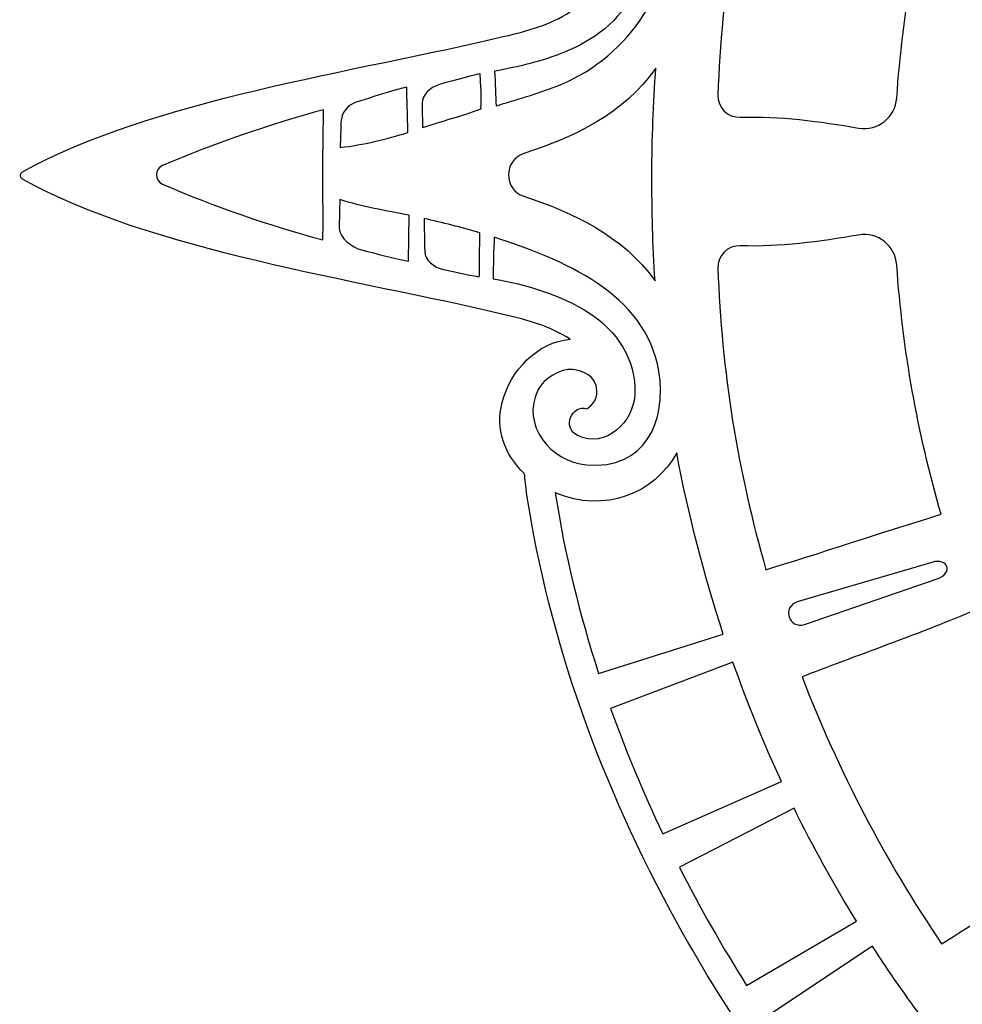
# Model space of a CAD drawing. Header units: millimetres. Extents: x -482 to 545, y -423 to 387.
# Tile 118 of 256: x -84 to -31, y 145 to 200. Entities that reach past the tile are written whole.
import ezdxf

# ---------------------------------------------------------------- set-up
doc = ezdxf.new("R2010")
doc.units = ezdxf.units.MM
doc.header["$MEASUREMENT"] = 0
doc.layers.add('Layer 1', color=7, linetype='Continuous')

msp = doc.modelspace()

# ---------------------------------------------------------------- linework, layer by layer
at = {"layer": 'Layer 1'}
for points, knots in [([(146.4829, 191.2513), (146.6272, 191.3448), (146.6318, 191.572), (146.4829, 191.6595), (146.4829, 191.6595), (139.2171, 195.7058), (127.7222, 197.2951), (119.3554, 199.2876), (119.3554, 199.2876), (118.073, 199.5793), (116.7618, 199.9536), (115.6569, 200.6676), (115.6569, 200.6676), (117.4969, 200.8144), (119.0319, 202.4414), (119.4923, 204.2349), (119.4923, 204.2349), (119.8754, 205.7265), (119.367, 207.2173), (118.1637, 208.2954), (118.1637, 208.2954), (118.1443, 208.4196), (118.121, 208.5512), (118.0917, 208.6976), (118.0917, 208.6976), (116.8517, 216.7755), (113.9984, 224.8957), (109.6106, 232.8325), (109.6106, 232.8325), (106.6638, 238.1637), (103.1272, 243.2296), (99.0548, 247.966), (99.0548, 247.966), (99.077, 248.0012), (99.0978, 248.0369), (99.12, 248.0722), (99.12, 248.0722), (103.6271, 255.3969), (110.6315, 264.6488), (112.908, 272.6477), (112.908, 272.6477), (112.9436, 272.816), (112.7867, 272.98), (112.6191, 272.9363), (112.6191, 272.9363), (104.6206, 270.6598), (95.3682, 263.6554), (88.0435, 259.1483), (88.0435, 259.1483), (87.9768, 259.1063), (87.907, 259.0668), (87.8396, 259.0252), (87.8396, 259.0252), (75.9602, 268.963), (62.3751, 275.3726), (48.8178, 277.3767), (48.8178, 277.3767), (47.7411, 279.1212), (45.9635, 279.9283), (44.1865, 279.4722), (44.1865, 279.4722), (42.3927, 279.0118), (40.7657, 277.4765), (40.6193, 275.6364), (40.6193, 275.6364), (39.9049, 276.7413), (39.5309, 278.0526), (39.2392, 279.3353), (39.2392, 279.3353), (37.2467, 287.7018), (35.6571, 299.1967), (31.6111, 306.4625), (31.6111, 306.4625), (31.5172, 306.6072), (31.29, 306.6117), (31.2026, 306.4625), (31.2026, 306.4625), (27.1565, 299.1967), (25.5669, 287.7018), (23.5744, 279.3353), (23.5744, 279.3353), (23.283, 278.0526), (22.9088, 276.7413), (22.1947, 275.6364), (22.1947, 275.6364), (22.048, 277.4765), (20.421, 279.0118), (18.6271, 279.4722), (18.6271, 279.4722), (16.847, 279.929), (15.0658, 279.1177), (13.9898, 277.3668), (13.9898, 277.3668), (0.4361, 275.3472), (-13.1423, 268.9252), (-25.0129, 258.979), (-25.0129, 258.979), (-25.0786, 259.0192), (-25.1449, 259.0587), (-25.2098, 259.0996), (-25.2098, 259.0996), (-32.5345, 263.6067), (-41.7865, 270.6111), (-49.7853, 272.8876), (-49.7853, 272.8876), (-49.9536, 272.9236), (-50.1177, 272.7666), (-50.0743, 272.599), (-50.0743, 272.599), (-47.7974, 264.6001), (-40.7934, 255.3482), (-36.2859, 248.0231), (-36.2859, 248.0231), (-36.2634, 247.9871), (-36.2419, 247.949), (-36.2193, 247.9123), (-36.2193, 247.9123), (-40.272, 243.1918), (-43.7924, 238.1432), (-46.7282, 232.8325), (-46.7282, 232.8325), (-50.7022, 225.6443), (-53.4172, 218.3058), (-54.8156, 210.9843), (-54.8156, 210.9843), (-54.9422, 210.3207), (-55.1035, 209.1689), (-55.2439, 208.2619), (-55.2439, 208.2619), (-56.4754, 207.1817), (-56.9968, 205.6736), (-56.6098, 204.1661), (-56.6098, 204.1661), (-56.1495, 202.3726), (-54.6142, 200.7456), (-52.7744, 200.5989), (-52.7744, 200.5989), (-53.879, 199.8848), (-55.1906, 199.5105), (-56.473, 199.2188), (-56.473, 199.2188), (-64.8397, 197.2263), (-76.3346, 195.637), (-83.6001, 191.591), (-83.6001, 191.591), (-83.7447, 191.4972), (-83.7493, 191.27), (-83.6001, 191.1825), (-83.6001, 191.1825), (-76.3346, 187.1365), (-64.8397, 185.5469), (-56.473, 183.5544), (-56.473, 183.5544), (-55.1906, 183.2626), (-53.879, 182.8887), (-52.7744, 182.1743), (-52.7744, 182.1743), (-54.6142, 182.0276), (-56.1495, 180.4006), (-56.6098, 178.607), (-56.6098, 178.607), (-56.9862, 177.1416), (-56.5005, 175.6769), (-55.3416, 174.6037), (-55.3416, 174.6037), (-55.3247, 174.3035), (-55.2823, 173.9084), (-55.2093, 173.3979), (-55.2093, 173.3979), (-53.9689, 165.32), (-51.1157, 157.1998), (-46.7282, 149.263), (-46.7282, 149.263), (-43.846, 144.0493), (-40.3997, 139.0892), (-36.4405, 134.4428), (-36.4405, 134.4428), (-40.9521, 127.171), (-47.7823, 118.0753), (-50.0256, 110.1943), (-50.0256, 110.1943), (-50.0612, 110.026), (-49.9042, 109.8623), (-49.7367, 109.9057), (-49.7367, 109.9057), (-41.8496, 112.1504), (-32.7451, 118.9904), (-25.4701, 123.5021), (-25.4701, 123.5021), (-13.2827, 113.1586), (0.742, 106.5437), (14.7074, 104.6228), (14.7074, 104.6228), (15.7791, 103.4749), (17.2371, 102.9955), (18.6959, 103.3698), (18.6959, 103.3698), (20.4898, 103.8305), (22.1168, 105.3658), (22.2635, 107.2052), (22.2635, 107.2052), (22.9775, 106.101), (23.3346, 104.7893), (23.6263, 103.5066), (23.6263, 103.5066), (25.6184, 95.1402), (27.2253, 83.6453), (31.2717, 76.3794), (31.2717, 76.3794), (31.3652, 76.2348), (31.5924, 76.2302), (31.6799, 76.3794), (31.6799, 76.3794), (35.7262, 83.6453), (37.3151, 95.1402), (39.3076, 103.5066), (39.3076, 103.5066), (39.5994, 104.7893), (39.974, 106.101), (40.6877, 107.2052), (40.6877, 107.2052), (40.8344, 105.3658), (42.4615, 103.8305), (44.2553, 103.3698), (44.2553, 103.3698), (45.7187, 102.9944), (47.1809, 103.4777), (48.2534, 104.6327), (48.2534, 104.6327), (62.2138, 106.5709), (76.229, 113.1982), (88.4062, 123.548), (88.4062, 123.548), (95.6801, 119.0363), (104.7825, 112.1987), (112.6678, 109.954), (112.6678, 109.954), (112.8364, 109.9184), (113.0001, 110.0754), (112.9567, 110.2429), (112.9567, 110.2429), (110.713, 118.1254), (103.8801, 127.2242), (99.3684, 134.4971), (99.3684, 134.4971), (103.3086, 139.1277), (106.7393, 144.069), (109.6106, 149.263), (109.6106, 149.263), (113.9984, 157.1998), (116.8517, 165.32), (118.0917, 173.3979), (118.0917, 173.3979), (118.1753, 173.9158), (118.2318, 174.3497), (118.2646, 174.711), (118.2646, 174.711), (119.3942, 175.7806), (119.8644, 177.2277), (119.4923, 178.6758), (119.4923, 178.6758), (119.0319, 180.4694), (117.4969, 182.0964), (115.6569, 182.2431), (115.6569, 182.2431), (116.7618, 182.9571), (118.073, 183.3314), (119.3554, 183.6235), (119.3554, 183.6235), (127.7222, 185.6157), (139.2171, 187.2053), (146.4829, 191.2513)], [0, 0, 0, 0, 0.0144928, 0.0144928, 0.0144928, 0.0144928, 0.0289855, 0.0289855, 0.0289855, 0.0289855, 0.0434783, 0.0434783, 0.0434783, 0.0434783, 0.057971, 0.057971, 0.057971, 0.057971, 0.0724638, 0.0724638, 0.0724638, 0.0724638, 0.0869565, 0.0869565, 0.0869565, 0.0869565, 0.1014493, 0.1014493, 0.1014493, 0.1014493, 0.115942, 0.115942, 0.115942, 0.115942, 0.1304348, 0.1304348, 0.1304348, 0.1304348, 0.1449275, 0.1449275, 0.1449275, 0.1449275, 0.1594203, 0.1594203, 0.1594203, 0.1594203, 0.173913, 0.173913, 0.173913, 0.173913, 0.1884058, 0.1884058, 0.1884058, 0.1884058, 0.2028986, 0.2028986, 0.2028986, 0.2028986, 0.2173913, 0.2173913, 0.2173913, 0.2173913, 0.2318841, 0.2318841, 0.2318841, 0.2318841, 0.2463768, 0.2463768, 0.2463768, 0.2463768, 0.2608696, 0.2608696, 0.2608696, 0.2608696, 0.2753623, 0.2753623, 0.2753623, 0.2753623, 0.2898551, 0.2898551, 0.2898551, 0.2898551, 0.3043478, 0.3043478, 0.3043478, 0.3043478, 0.3188406, 0.3188406, 0.3188406, 0.3188406, 0.3333333, 0.3333333, 0.3333333, 0.3333333, 0.3478261, 0.3478261, 0.3478261, 0.3478261, 0.3623188, 0.3623188, 0.3623188, 0.3623188, 0.3768116, 0.3768116, 0.3768116, 0.3768116, 0.3913043, 0.3913043, 0.3913043, 0.3913043, 0.4057971, 0.4057971, 0.4057971, 0.4057971, 0.4202899, 0.4202899, 0.4202899, 0.4202899, 0.4347826, 0.4347826, 0.4347826, 0.4347826, 0.4492754, 0.4492754, 0.4492754, 0.4492754, 0.4637681, 0.4637681, 0.4637681, 0.4637681, 0.4782609, 0.4782609, 0.4782609, 0.4782609, 0.4927536, 0.4927536, 0.4927536, 0.4927536, 0.5072464, 0.5072464, 0.5072464, 0.5072464, 0.5217391, 0.5217391, 0.5217391, 0.5217391, 0.5362319, 0.5362319, 0.5362319, 0.5362319, 0.5507246, 0.5507246, 0.5507246, 0.5507246, 0.5652174, 0.5652174, 0.5652174, 0.5652174, 0.5797101, 0.5797101, 0.5797101, 0.5797101, 0.5942029, 0.5942029, 0.5942029, 0.5942029, 0.6086957, 0.6086957, 0.6086957, 0.6086957, 0.6231884, 0.6231884, 0.6231884, 0.6231884, 0.6376812, 0.6376812, 0.6376812, 0.6376812, 0.6521739, 0.6521739, 0.6521739, 0.6521739, 0.6666667, 0.6666667, 0.6666667, 0.6666667, 0.6811594, 0.6811594, 0.6811594, 0.6811594, 0.6956522, 0.6956522, 0.6956522, 0.6956522, 0.7101449, 0.7101449, 0.7101449, 0.7101449, 0.7246377, 0.7246377, 0.7246377, 0.7246377, 0.7391304, 0.7391304, 0.7391304, 0.7391304, 0.7536232, 0.7536232, 0.7536232, 0.7536232, 0.7681159, 0.7681159, 0.7681159, 0.7681159, 0.7826087, 0.7826087, 0.7826087, 0.7826087, 0.7971014, 0.7971014, 0.7971014, 0.7971014, 0.8115942, 0.8115942, 0.8115942, 0.8115942, 0.826087, 0.826087, 0.826087, 0.826087, 0.8405797, 0.8405797, 0.8405797, 0.8405797, 0.8550725, 0.8550725, 0.8550725, 0.8550725, 0.8695652, 0.8695652, 0.8695652, 0.8695652, 0.884058, 0.884058, 0.884058, 0.884058, 0.8985507, 0.8985507, 0.8985507, 0.8985507, 0.9130435, 0.9130435, 0.9130435, 0.9130435, 0.9275362, 0.9275362, 0.9275362, 0.9275362, 0.942029, 0.942029, 0.942029, 0.942029, 0.9565217, 0.9565217, 0.9565217, 0.9565217, 0.9710145, 0.9710145, 0.9710145, 0.9710145, 1, 1, 1, 1]), ([(-31.9094, 209.7697), (-33.2429, 205.2026), (-34.0761, 200.4934), (-34.4067, 195.7478), (-34.4067, 195.7478), (-34.4829, 194.6584), (-35.4756, 193.8728), (-36.5519, 194.0573), (-36.5519, 194.0573), (-38.7385, 194.4309), (-40.9987, 194.7477), (-43.2113, 194.6623), (-43.2113, 194.6623), (-43.9148, 194.6348), (-44.4873, 195.2151), (-44.4647, 195.9185), (-44.4647, 195.9185), (-44.2799, 201.6769), (-43.3539, 207.3616), (-41.7745, 212.8536), (-41.7745, 212.8536), (-39.2306, 212.0927), (-34.6611, 210.5892), (-31.9094, 209.7697)], [0, 0, 0, 0, 0.1428571, 0.1428571, 0.1428571, 0.1428571, 0.2857143, 0.2857143, 0.2857143, 0.2857143, 0.4285714, 0.4285714, 0.4285714, 0.4285714, 0.5714286, 0.5714286, 0.5714286, 0.5714286, 0.7142857, 0.7142857, 0.7142857, 0.7142857, 1, 1, 1, 1]), ([(-53.1004, 198.3266), (-51.4847, 198.9937), (-49.9547, 200.0559), (-49.2431, 201.7087), (-49.2431, 201.7087), (-48.4176, 203.6253), (-49.2198, 205.9579), (-51.3817, 206.0433), (-51.3817, 206.0433), (-52.3462, 206.0817), (-53.2345, 205.1804), (-51.9909, 204.672), (-51.9909, 204.672), (-51.6187, 204.4953), (-51.3884, 204.0049), (-51.4155, 203.6151), (-51.4155, 203.6151), (-51.5298, 201.9772), (-53.4616, 202.0213), (-54.3111, 203.1135), (-54.3111, 203.1135), (-57.5165, 207.2335), (-49.8887, 209.643), (-48.1164, 205.7812), (-48.1164, 205.7812), (-46.313, 201.8516), (-50.0559, 197.7424), (-53.535, 196.4107), (-53.535, 196.4107), (-54.6265, 195.993), (-55.832, 195.6462), (-56.9485, 195.3075), (-56.9485, 195.3075), (-56.97, 195.8053), (-57.0056, 196.6114), (-57.0282, 197.2556), (-57.0282, 197.2556), (-55.6898, 197.506), (-54.3566, 197.8087), (-53.1004, 198.3266)], [0, 0, 0, 0, 0.0909091, 0.0909091, 0.0909091, 0.0909091, 0.1818182, 0.1818182, 0.1818182, 0.1818182, 0.2727273, 0.2727273, 0.2727273, 0.2727273, 0.3636364, 0.3636364, 0.3636364, 0.3636364, 0.4545455, 0.4545455, 0.4545455, 0.4545455, 0.5454545, 0.5454545, 0.5454545, 0.5454545, 0.6363636, 0.6363636, 0.6363636, 0.6363636, 0.7272727, 0.7272727, 0.7272727, 0.7272727, 0.8181818, 0.8181818, 0.8181818, 0.8181818, 1, 1, 1, 1]), ([(-48.008, 185.464), (-49.8065, 187.9807), (-52.5793, 189.2966), (-55.3804, 190.2177), (-55.3804, 190.2177), (-56.5417, 190.5997), (-56.5417, 192.2387), (-55.3804, 192.6208), (-55.3804, 192.6208), (-52.4816, 193.5747), (-49.7783, 194.8623), (-47.9604, 197.4246), (-47.9604, 197.4246), (-48.1029, 195.4271), (-48.1806, 193.4195), (-48.182, 191.416), (-48.182, 191.416), (-48.1806, 189.4126), (-48.1506, 187.4618), (-48.008, 185.464)], [0, 0, 0, 0, 0.1666667, 0.1666667, 0.1666667, 0.1666667, 0.3333333, 0.3333333, 0.3333333, 0.3333333, 0.5, 0.5, 0.5, 0.5, 0.6666667, 0.6666667, 0.6666667, 0.6666667, 1, 1, 1, 1]), ([(-57.7945, 195.1382), (-58.9233, 194.711), (-59.9817, 194.4612), (-61.0919, 194.0813), (-61.0919, 194.0813), (-61.095, 194.5332), (-61.101, 195.0211), (-61.1056, 195.443), (-61.1056, 195.443), (-61.1102, 195.9298), (-60.6548, 196.3458), (-60.1888, 196.4876), (-60.1888, 196.4876), (-59.2535, 196.7726), (-58.0587, 197.069), (-57.8428, 197.1071), (-57.8428, 197.1071), (-57.8276, 196.7687), (-57.8086, 196.4184), (-57.7895, 196.0727), (-57.7895, 196.0727), (-57.7758, 195.8208), (-57.8068, 195.3876), (-57.7945, 195.1382)], [0, 0, 0, 0, 0.1428571, 0.1428571, 0.1428571, 0.1428571, 0.2857143, 0.2857143, 0.2857143, 0.2857143, 0.4285714, 0.4285714, 0.4285714, 0.4285714, 0.5714286, 0.5714286, 0.5714286, 0.5714286, 0.7142857, 0.7142857, 0.7142857, 0.7142857, 1, 1, 1, 1]), ([(-65.6747, 194.3829), (-65.6595, 194.9033), (-65.3149, 195.3555), (-64.8182, 195.5114), (-64.8182, 195.5114), (-64.1571, 195.7182), (-63.5005, 195.9394), (-62.8311, 196.1352), (-62.8311, 196.1352), (-62.5492, 196.2181), (-62.2634, 196.2897), (-61.9763, 196.3563), (-61.9763, 196.3563), (-61.9664, 195.8692), (-61.9509, 195.3312), (-61.9354, 194.8009), (-61.9354, 194.8009), (-61.9258, 194.4679), (-61.9167, 194.1353), (-61.9082, 193.8114), (-61.9082, 193.8114), (-63.1439, 193.4223), (-64.4015, 193.1157), (-65.7255, 192.9605), (-65.7255, 192.9605), (-65.699, 193.5034), (-65.6874, 193.9504), (-65.6747, 194.3829)], [0, 0, 0, 0, 0.125, 0.125, 0.125, 0.125, 0.25, 0.25, 0.25, 0.25, 0.375, 0.375, 0.375, 0.375, 0.5, 0.5, 0.5, 0.5, 0.625, 0.625, 0.625, 0.625, 0.75, 0.75, 0.75, 0.75, 1, 1, 1, 1]), ([(-66.6942, 187.7588), (-69.7546, 188.5921), (-72.8015, 189.6402), (-75.7109, 190.8992), (-75.7109, 190.8992), (-76.1674, 191.0964), (-76.1695, 191.7441), (-75.713, 191.9413), (-75.713, 191.9413), (-72.7955, 193.2011), (-69.7186, 194.2503), (-66.6561, 195.0835), (-66.6561, 195.0835), (-66.665, 194.1275), (-66.6932, 192.8183), (-66.6946, 191.421), (-66.6946, 191.421), (-66.6932, 190.0236), (-66.666, 188.7226), (-66.6942, 187.7588)], [0, 0, 0, 0, 0.1666667, 0.1666667, 0.1666667, 0.1666667, 0.3333333, 0.3333333, 0.3333333, 0.3333333, 0.5, 0.5, 0.5, 0.5, 0.6666667, 0.6666667, 0.6666667, 0.6666667, 1, 1, 1, 1]), ([(-61.8839, 186.5601), (-62.9213, 186.7629), (-63.5235, 186.97), (-64.5285, 187.2028), (-64.5285, 187.2028), (-65.0422, 187.3217), (-65.7622, 187.8879), (-65.7678, 188.4157), (-65.7678, 188.4157), (-65.7724, 188.9141), (-65.752, 189.4585), (-65.7403, 190.0434), (-65.7403, 190.0434), (-64.4933, 189.6158), (-63.1386, 189.4109), (-61.8306, 189.1498), (-61.8306, 189.1498), (-61.8306, 189.1498), (-61.8839, 186.5601), (-61.8839, 186.5601)], [0, 0, 0, 0, 0.1666667, 0.1666667, 0.1666667, 0.1666667, 0.3333333, 0.3333333, 0.3333333, 0.3333333, 0.5, 0.5, 0.5, 0.5, 0.6666667, 0.6666667, 0.6666667, 0.6666667, 1, 1, 1, 1]), ([(-57.8788, 186.7424), (-57.8834, 186.3879), (-57.8876, 186.0334), (-57.8922, 185.6936), (-57.8922, 185.6936), (-58.6549, 185.8055), (-59.2331, 185.9487), (-59.9856, 186.1201), (-59.9856, 186.1201), (-60.4421, 186.2239), (-60.9486, 186.631), (-60.9599, 187.0988), (-60.9599, 187.0988), (-60.9779, 187.8794), (-61.003, 188.9614), (-61.0033, 188.9727), (-61.0033, 188.9727), (-59.957, 188.7293), (-58.9015, 188.4686), (-57.8608, 188.1648), (-57.8608, 188.1648), (-57.8671, 187.7158), (-57.8731, 187.2307), (-57.8788, 186.7424)], [0, 0, 0, 0, 0.1428571, 0.1428571, 0.1428571, 0.1428571, 0.2857143, 0.2857143, 0.2857143, 0.2857143, 0.4285714, 0.4285714, 0.4285714, 0.4285714, 0.5714286, 0.5714286, 0.5714286, 0.5714286, 0.7142857, 0.7142857, 0.7142857, 0.7142857, 1, 1, 1, 1]), ([(-54.5799, 179.3518), (-54.284, 179.9494), (-53.3039, 180.5371), (-52.6534, 180.4641), (-52.6534, 180.4641), (-52.0752, 180.3988), (-51.3143, 180.13), (-51.2801, 179.2844), (-51.2801, 179.2844), (-51.2582, 178.7273), (-51.5669, 178.4232), (-51.8477, 178.2648), (-51.8477, 178.2648), (-52.6876, 178.51), (-53.2489, 177.203), (-52.3828, 176.7722), (-52.3828, 176.7722), (-50.7601, 175.9651), (-49.2068, 177.5381), (-49.1412, 179.0921), (-49.1412, 179.0921), (-49.0583, 181.0387), (-50.1519, 182.6509), (-51.744, 183.6694), (-51.744, 183.6694), (-53.3555, 184.7009), (-55.2396, 185.247), (-57.121, 185.5712), (-57.121, 185.5712), (-57.108, 186.3375), (-57.0882, 187.188), (-57.0501, 187.9137), (-57.0501, 187.9137), (-53.2348, 186.6666), (-48.5386, 184.7909), (-47.7946, 180.384), (-47.7946, 180.384), (-47.3117, 177.5222), (-48.5993, 174.8164), (-51.8554, 175.105), (-51.8554, 175.105), (-53.8522, 175.2821), (-55.5836, 177.3243), (-54.5799, 179.3518)], [0, 0, 0, 0, 0.0833333, 0.0833333, 0.0833333, 0.0833333, 0.1666667, 0.1666667, 0.1666667, 0.1666667, 0.25, 0.25, 0.25, 0.25, 0.3333333, 0.3333333, 0.3333333, 0.3333333, 0.4166667, 0.4166667, 0.4166667, 0.4166667, 0.5, 0.5, 0.5, 0.5, 0.5833333, 0.5833333, 0.5833333, 0.5833333, 0.6666667, 0.6666667, 0.6666667, 0.6666667, 0.75, 0.75, 0.75, 0.75, 0.8333333, 0.8333333, 0.8333333, 0.8333333, 1, 1, 1, 1]), ([(-43.2113, 187.4332), (-40.9987, 187.3478), (-38.7385, 187.665), (-36.5519, 188.0386), (-36.5519, 188.0386), (-35.4756, 188.2227), (-34.4829, 187.4371), (-34.4067, 186.3477), (-34.4067, 186.3477), (-34.0758, 181.6), (-33.2422, 176.8883), (-31.9076, 172.3195), (-31.9076, 172.3195), (-34.6339, 171.4989), (-39.2052, 169.9792), (-41.7639, 169.2045), (-41.7639, 169.2045), (-43.3493, 174.7085), (-44.2792, 180.4051), (-44.4647, 186.1769), (-44.4647, 186.1769), (-44.4873, 186.8804), (-43.9148, 187.4607), (-43.2113, 187.4332)], [0, 0, 0, 0, 0.1428571, 0.1428571, 0.1428571, 0.1428571, 0.2857143, 0.2857143, 0.2857143, 0.2857143, 0.4285714, 0.4285714, 0.4285714, 0.4285714, 0.5714286, 0.5714286, 0.5714286, 0.5714286, 0.7142857, 0.7142857, 0.7142857, 0.7142857, 1, 1, 1, 1]), ([(-53.6179, 173.5242), (-50.8299, 172.3759), (-48.0659, 173.4621), (-46.785, 175.7721), (-46.785, 175.7721), (-46.1348, 172.3195), (-45.261, 168.9106), (-44.1642, 165.5758), (-44.1642, 165.5758), (-44.1642, 165.5758), (-51.1774, 163.3699), (-51.1774, 163.3699), (-51.1774, 163.3699), (-52.2622, 166.7156), (-53.087, 170.1097), (-53.6179, 173.5242)], [0, 0, 0, 0, 0.2, 0.2, 0.2, 0.2, 0.4, 0.4, 0.4, 0.4, 0.6, 0.6, 0.6, 0.6, 1, 1, 1, 1]), ([(-40.0025, 167.388), (-40.0025, 167.388), (-32.4382, 169.6176), (-32.4382, 169.6176), (-32.4382, 169.6176), (-31.5107, 169.9015), (-31.2067, 169.0002), (-32.1398, 168.6873), (-32.1398, 168.6873), (-32.1398, 168.6873), (-39.5971, 166.1222), (-39.5971, 166.1222), (-39.5971, 166.1222), (-40.4766, 165.8425), (-40.8802, 167.1037), (-40.0025, 167.388)], [0, 0, 0, 0, 0.2, 0.2, 0.2, 0.2, 0.4, 0.4, 0.4, 0.4, 0.6, 0.6, 0.6, 0.6, 1, 1, 1, 1]), ([(-30.0577, 166.8959), (-28.7206, 163.4817), (-27.0876, 160.1776), (-25.1555, 157.0336), (-25.1555, 157.0336), (-24.4989, 155.9153), (-23.8057, 154.8242), (-23.0808, 153.7588), (-23.0808, 153.7588), (-25.6793, 152.081), (-29.6904, 149.5434), (-31.8836, 148.1433), (-31.8836, 148.1433), (-35.054, 152.8451), (-37.7009, 157.8944), (-39.7372, 163.1765), (-39.7372, 163.1765), (-37.0479, 164.2183), (-32.6947, 165.7709), (-30.0577, 166.8959)], [0, 0, 0, 0, 0.1666667, 0.1666667, 0.1666667, 0.1666667, 0.3333333, 0.3333333, 0.3333333, 0.3333333, 0.5, 0.5, 0.5, 0.5, 0.6666667, 0.6666667, 0.6666667, 0.6666667, 1, 1, 1, 1]), ([(-47.5639, 154.3313), (-48.6688, 156.6505), (-49.6513, 159.0074), (-50.5032, 161.3925), (-50.5032, 161.3925), (-50.5032, 161.3925), (-43.6262, 164.0073), (-43.6262, 164.0073), (-43.6262, 164.0073), (-42.8222, 161.7249), (-41.9103, 159.4808), (-40.8939, 157.2834), (-40.8939, 157.2834), (-40.8939, 157.2834), (-47.5639, 154.3313), (-47.5639, 154.3313)], [0, 0, 0, 0, 0.2, 0.2, 0.2, 0.2, 0.4, 0.4, 0.4, 0.4, 0.6, 0.6, 0.6, 0.6, 1, 1, 1, 1]), ([(-46.6382, 152.4577), (-46.6382, 152.4577), (-40.1827, 155.7798), (-40.1827, 155.7798), (-40.1827, 155.7798), (-39.1195, 153.6071), (-37.9447, 151.4865), (-36.6698, 149.4221), (-36.6698, 149.4221), (-36.6698, 149.4221), (-42.8554, 145.81), (-42.8554, 145.81), (-42.8554, 145.81), (-44.2242, 147.9792), (-45.4878, 150.1985), (-46.6382, 152.4577)], [0, 0, 0, 0, 0.2, 0.2, 0.2, 0.2, 0.4, 0.4, 0.4, 0.4, 0.6, 0.6, 0.6, 0.6, 1, 1, 1, 1]), ([(-37.218, 137.8813), (-38.8115, 139.8833), (-40.3154, 141.946), (-41.7215, 144.0602), (-41.7215, 144.0602), (-41.7215, 144.0602), (-35.7797, 148.0152), (-35.7797, 148.0152), (-35.7797, 148.0152), (-35.1348, 147.0228), (-34.4706, 146.0414), (-33.7756, 145.0797), (-33.7756, 145.0797), (-33.0492, 144.074), (-32.2985, 143.0897), (-31.5294, 142.1221), (-31.5294, 142.1221), (-31.5294, 142.1221), (-37.218, 137.8813), (-37.218, 137.8813)], [0, 0, 0, 0, 0.1666667, 0.1666667, 0.1666667, 0.1666667, 0.3333333, 0.3333333, 0.3333333, 0.3333333, 0.5, 0.5, 0.5, 0.5, 0.6666667, 0.6666667, 0.6666667, 0.6666667, 1, 1, 1, 1])]:
    msp.add_open_spline(points, degree=3, knots=knots, dxfattribs=at)

doc.saveas('drawing.dxf')
